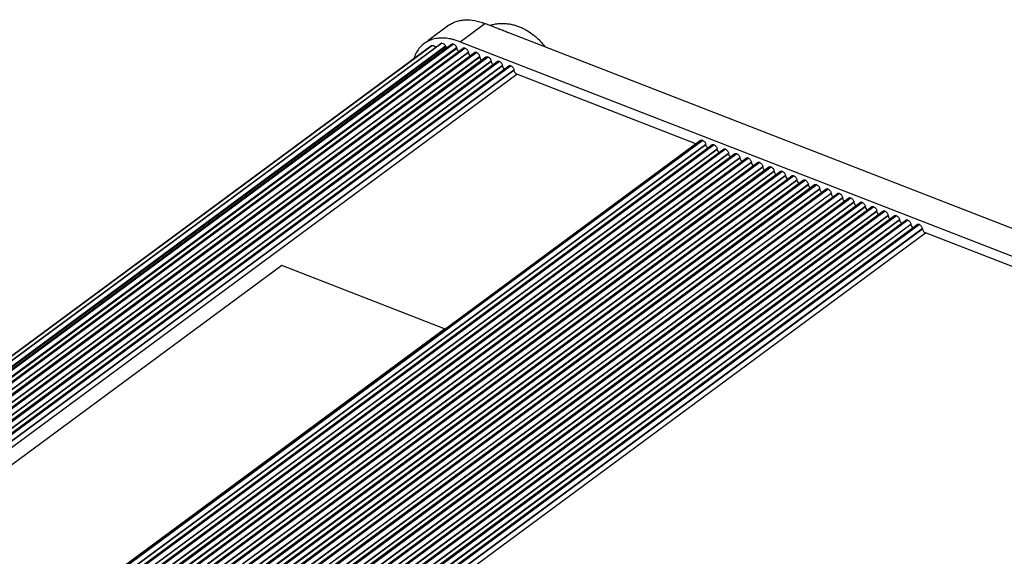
# Model space of a CAD drawing. Header units: inches. Extents: x 0 to 17, y 0 to 11.
# Tile 16 of 40: x 8.916 to 9.937, y 4.155 to 4.711. Entities that reach past the tile are written whole.
import ezdxf

# ---------------------------------------------------------------- set-up
doc = ezdxf.new("R2010")
doc.units = ezdxf.units.IN
doc.header["$LTSCALE"] = 0.935
doc.header["$MEASUREMENT"] = 0
doc.layers.get('0').update_dxf_attribs({"linetype": 'CONTINUOUS'})

msp = doc.modelspace()

# ---------------------------------------------------------------- linework, layer by layer
at = {"color": 7, "linetype": 'Continuous'}
for p, q in [((9.36117, 4.70544), (9.3392, 4.68921)), ((9.37298, 4.68829), (9.39859, 4.7072)), ((11.35772, 3.94628), (9.39859, 4.7072)), ((9.3661, 4.69053), (9.3649, 4.69083)), ((9.37298, 4.68829), (9.36667, 4.69038)), ((8.05989, 3.73668), (9.34297, 4.68411)), ((8.05993, 3.73668), (9.34318, 4.68424)), ((9.3436, 4.68444), (8.06011, 3.7367)), ((8.06632, 3.73678), (9.35269, 4.68664)), ((8.06645, 3.7366), (9.35341, 4.68689)), ((9.35392, 4.68693), (8.06686, 3.73656)), ((8.07261, 3.73513), (9.35761, 4.68399)), ((9.35808, 4.68293), (8.07403, 3.73478)), ((8.07554, 3.73441), (9.36394, 4.68577)), ((8.07631, 3.73422), (9.36524, 4.68597)), ((9.36581, 4.68584), (8.07687, 3.73408)), ((8.08266, 3.73224), (9.36918, 4.68221)), ((9.36945, 4.68118), (8.08375, 3.73181)), ((8.08744, 3.73038), (9.37591, 4.68179)), ((8.08848, 3.72997), (9.37761, 4.68187)), ((9.3782, 4.68164), (8.08908, 3.72974)), ((9.33318, 4.68454), (9.33108, 4.68235)), ((9.33558, 4.68653), (9.33318, 4.68454)), ((9.34297, 4.68412), (9.34318, 4.68424)), ((9.34318, 4.68424), (9.3436, 4.68444)), ((9.3462, 4.68373), (9.34741, 4.68235)), ((9.3527, 4.68665), (9.35333, 4.68689)), ((9.35392, 4.68693), (9.35341, 4.68689)), ((9.35383, 4.68692), (9.3552, 4.68662)), ((9.35808, 4.68293), (9.35761, 4.68399)), ((9.35808, 4.68293), (9.35869, 4.68189)), ((9.36581, 4.68584), (9.36524, 4.68597)), ((9.36581, 4.68584), (9.36721, 4.68514)), ((9.36945, 4.68118), (9.36918, 4.68221)), ((9.37298, 4.68829), (11.33212, 3.92737)), ((9.3782, 4.68164), (9.37761, 4.68187)), ((8.0946, 3.7276), (9.38126, 4.67768)), ((9.38135, 4.67703), (8.09524, 3.72735)), ((8.09927, 3.72578), (9.38773, 4.6772)), ((8.10031, 3.72538), (9.38944, 4.67728)), ((9.39003, 4.67705), (8.1009, 3.72515)), ((8.10643, 3.723), (9.39309, 4.67308)), ((9.39318, 4.67243), (8.10707, 3.72276)), ((8.1111, 3.72119), (9.39956, 4.6726)), ((8.11214, 3.72078), (9.40127, 4.67268)), ((9.40186, 4.67245), (8.11273, 3.72055)), ((9.38135, 4.67703), (9.38126, 4.67768)), ((9.39003, 4.67705), (9.38944, 4.67728)), ((9.39318, 4.67243), (9.39309, 4.67308)), ((9.40186, 4.67245), (9.40127, 4.67268)), ((8.11826, 3.71841), (9.40492, 4.66849)), ((9.40501, 4.66784), (8.11889, 3.71816)), ((8.12292, 3.7166), (9.41139, 4.66801)), ((8.12397, 3.71619), (9.4131, 4.66809)), ((9.41369, 4.66786), (8.12456, 3.71596)), ((8.13009, 3.71381), (9.41675, 4.66389)), ((9.41684, 4.66324), (8.13072, 3.71357)), ((8.13475, 3.712), (9.42322, 4.66341)), ((8.1358, 3.7116), (9.42493, 4.66349)), ((9.42552, 4.66326), (8.13639, 3.71137)), ((8.14192, 3.70922), (9.42858, 4.6593)), ((9.42867, 4.65865), (8.14255, 3.70897)), ((9.40501, 4.66784), (9.40492, 4.66849)), ((9.41369, 4.66786), (9.4131, 4.66809)), ((9.41684, 4.66324), (9.41675, 4.66389)), ((9.42552, 4.66326), (9.42493, 4.66349)), ((9.42867, 4.65865), (9.42858, 4.6593)), ((8.14808, 3.70683), (9.43173, 4.65468)), ((9.61746, 4.58255), (9.43173, 4.65468)), ((8.3338, 3.63469), (9.62227, 4.5861)), ((8.33485, 3.63428), (9.62398, 4.58618)), ((9.62457, 4.58595), (8.33544, 3.63405)), ((8.34097, 3.63191), (9.62763, 4.58199)), ((9.62772, 4.58134), (8.3416, 3.63166)), ((8.34563, 3.6301), (9.6341, 4.58151)), ((8.34668, 3.62969), (9.6358, 4.58159)), ((9.6364, 4.58136), (8.34727, 3.62946)), ((8.35279, 3.62732), (9.63946, 4.57739)), ((8.35746, 3.6255), (9.64593, 4.57691)), ((8.35851, 3.6251), (9.64763, 4.57699)), ((9.62457, 4.58595), (9.62398, 4.58618)), ((9.62772, 4.58134), (9.62763, 4.58199)), ((9.6364, 4.58136), (9.6358, 4.58159)), ((9.63955, 4.57674), (9.63946, 4.57739)), ((9.64822, 4.57676), (9.64763, 4.57699)), ((9.63955, 4.57674), (8.35343, 3.62707)), ((9.64822, 4.57676), (8.3591, 3.62487)), ((8.36462, 3.62272), (9.65129, 4.5728)), ((9.65137, 4.57215), (8.36526, 3.62247)), ((8.36929, 3.62091), (9.65776, 4.57232)), ((8.37034, 3.6205), (9.65946, 4.5724)), ((9.66005, 4.57217), (8.37093, 3.62027)), ((8.37645, 3.61813), (9.66311, 4.56821)), ((9.6632, 4.56755), (8.37709, 3.61788)), ((8.38112, 3.61631), (9.66959, 4.56773)), ((8.38216, 3.61591), (9.67129, 4.56781)), ((9.67188, 4.56758), (8.38276, 3.61568)), ((9.65137, 4.57215), (9.65129, 4.5728)), ((9.66005, 4.57217), (9.65946, 4.5724)), ((9.6632, 4.56755), (9.66311, 4.56821)), ((9.67188, 4.56758), (9.67129, 4.56781)), ((8.38828, 3.61353), (9.67494, 4.56361)), ((9.67503, 4.56296), (8.38892, 3.61329)), ((8.39295, 3.61172), (9.68141, 4.56313)), ((8.39399, 3.61131), (9.68312, 4.56321)), ((9.68371, 4.56298), (8.39458, 3.61108)), ((8.40011, 3.60894), (9.68677, 4.55902)), ((9.68686, 4.55837), (8.40075, 3.60869)), ((8.40478, 3.60713), (9.69324, 4.55854)), ((8.40582, 3.60672), (9.69495, 4.55862)), ((9.69554, 4.55839), (8.40641, 3.60649)), ((9.67503, 4.56296), (9.67494, 4.56361)), ((9.68371, 4.56298), (9.68312, 4.56321)), ((9.68686, 4.55837), (9.68677, 4.55902)), ((9.69554, 4.55839), (9.69495, 4.55862)), ((8.41194, 3.60434), (9.6986, 4.55442)), ((9.69869, 4.55377), (8.41257, 3.6041)), ((8.4166, 3.60253), (9.70507, 4.55394)), ((8.41765, 3.60212), (9.70678, 4.55402)), ((9.70737, 4.55379), (8.41824, 3.6019)), ((8.42377, 3.59975), (9.71043, 4.54983)), ((9.71052, 4.54918), (8.4244, 3.5995)), ((8.42843, 3.59794), (9.7169, 4.54935)), ((8.42948, 3.59753), (9.71861, 4.54943)), ((9.7192, 4.5492), (8.43007, 3.5973)), ((9.69869, 4.55377), (9.6986, 4.55442)), ((9.70737, 4.55379), (9.70678, 4.55402)), ((9.71052, 4.54918), (9.71043, 4.54983)), ((9.7192, 4.5492), (9.71861, 4.54943)), ((8.4356, 3.59516), (9.72226, 4.54523)), ((9.72235, 4.54458), (8.43623, 3.59491)), ((8.44026, 3.59334), (9.72873, 4.54475)), ((8.44131, 3.59294), (9.73043, 4.54483)), ((9.73103, 4.54461), (8.4419, 3.59271)), ((8.44742, 3.59056), (9.73409, 4.54064)), ((9.73418, 4.53999), (8.44806, 3.59031)), ((8.45209, 3.58875), (9.74056, 4.54016)), ((8.45314, 3.58834), (9.74226, 4.54024)), ((9.74285, 4.54001), (8.45373, 3.58811)), ((8.45925, 3.58597), (9.74592, 4.53605)), ((9.72235, 4.54458), (9.72226, 4.54523)), ((9.73103, 4.54461), (9.73043, 4.54483)), ((9.73418, 4.53999), (9.73409, 4.54064)), ((9.74285, 4.54001), (9.74226, 4.54024)), ((9.746, 4.5354), (9.74592, 4.53605)), ((9.746, 4.5354), (8.45989, 3.58572)), ((8.46392, 3.58415), (9.75239, 4.53557)), ((8.46497, 3.58375), (9.75409, 4.53565)), ((9.75468, 4.53542), (8.46556, 3.58352)), ((8.47108, 3.58137), (9.75774, 4.53145)), ((9.75783, 4.5308), (8.47172, 3.58113)), ((8.47575, 3.57956), (9.76422, 4.53097)), ((8.47679, 3.57915), (9.76592, 4.53105)), ((9.76651, 4.53082), (8.47739, 3.57892)), ((8.48291, 3.57678), (9.76957, 4.52686)), ((9.76966, 4.52621), (8.48355, 3.57653)), ((8.48758, 3.57497), (9.77604, 4.52638)), ((8.48862, 3.57456), (9.77775, 4.52646)), ((9.77834, 4.52623), (8.48921, 3.57433)), ((9.75468, 4.53542), (9.75409, 4.53565)), ((9.75783, 4.5308), (9.75774, 4.53145)), ((9.76651, 4.53082), (9.76592, 4.53105)), ((9.76966, 4.52621), (9.76957, 4.52686)), ((9.77834, 4.52623), (9.77775, 4.52646)), ((8.49474, 3.57218), (9.7814, 4.52226)), ((9.78149, 4.52161), (8.49538, 3.57194)), ((8.49941, 3.57037), (9.78787, 4.52178)), ((8.50045, 3.56997), (9.78958, 4.52186)), ((9.79017, 4.52163), (8.50104, 3.56974)), ((8.50657, 3.56759), (9.79323, 4.51767)), ((9.79332, 4.51702), (8.5072, 3.56734)), ((8.51123, 3.56578), (9.7997, 4.51719)), ((8.51228, 3.56537), (9.80141, 4.51727)), ((9.802, 4.51704), (8.51287, 3.56514)), ((9.78149, 4.52161), (9.7814, 4.52226)), ((9.79017, 4.52163), (9.78958, 4.52186)), ((9.79332, 4.51702), (9.79323, 4.51767)), ((9.802, 4.51704), (9.80141, 4.51727)), ((8.5184, 3.563), (9.80506, 4.51308)), ((9.80515, 4.51242), (8.51903, 3.56275)), ((8.52306, 3.56118), (9.81153, 4.51259)), ((8.52411, 3.56078), (9.81324, 4.51268)), ((9.81383, 4.51245), (8.5247, 3.56055)), ((8.53023, 3.5584), (9.81689, 4.50848)), ((9.81698, 4.50783), (8.53086, 3.55815)), ((8.53489, 3.55659), (9.82336, 4.508)), ((8.53594, 3.55618), (9.82506, 4.50808)), ((9.82566, 4.50785), (8.53653, 3.55595)), ((9.80515, 4.51242), (9.80506, 4.51308)), ((9.81383, 4.51245), (9.81324, 4.51268)), ((9.81698, 4.50783), (9.81689, 4.50848)), ((9.82566, 4.50785), (9.82506, 4.50808)), ((8.54205, 3.55381), (9.82872, 4.50389)), ((9.82881, 4.50324), (8.54269, 3.55356)), ((8.54672, 3.55199), (9.83519, 4.50341)), ((8.54777, 3.55159), (9.83689, 4.50349)), ((9.83748, 4.50326), (8.54836, 3.55136)), ((8.55388, 3.54921), (9.84055, 4.49929)), ((9.84063, 4.49864), (8.55452, 3.54897)), ((8.55855, 3.5474), (9.84702, 4.49881)), ((8.5596, 3.54699), (9.84872, 4.49889)), ((9.84931, 4.49866), (8.56019, 3.54676)), ((9.82881, 4.50324), (9.82872, 4.50389)), ((9.83748, 4.50326), (9.83689, 4.50349)), ((9.84063, 4.49864), (9.84055, 4.49929)), ((9.84931, 4.49866), (9.84872, 4.49889)), ((8.56571, 3.54462), (9.85237, 4.4947)), ((9.85246, 4.49405), (8.56635, 3.54437)), ((8.57187, 3.54223), (9.85552, 4.49008)), ((9.85246, 4.49405), (9.85237, 4.4947)), ((10.23403, 4.34307), (9.85552, 4.49008)), ((9.18769, 4.45616), (8.37462, 3.85578)), ((9.35669, 4.39052), (9.18769, 4.45616)), ((8.54362, 3.79014), (9.35669, 4.39052))]:
    msp.add_line(p, q, dxfattribs=at)
for centre, radius, start, end in [((9.35217, 4.66374), 0.02821, 114.01139, 114.67882), ((9.35143, 4.63435), 0.05807, 74.78409, 75.37149), ((9.36146, 4.65923), 0.03843, 160.85337, 161.23078)]:
    msp.add_arc(centre, radius, start, end, dxfattribs=at)
for points, knots in [([(9.36118, 4.70544), (9.36233, 4.70629), (9.3648, 4.70782), (9.36885, 4.70952), (9.37324, 4.71064), (9.37963, 4.71134), (9.38641, 4.71075), (9.39329, 4.7091), (9.39682, 4.70789), (9.39859, 4.7072)], [0, 0, 0, 0, 0.1098487, 0.2214699, 0.3364943, 0.456334, 0.714167, 0.8536513, 1, 1, 1, 1]), ([(9.40345, 4.70534), (9.40475, 4.70575), (9.40738, 4.70643), (9.41141, 4.70709), (9.41548, 4.70737), (9.41887, 4.7073), (9.42157, 4.70706), (9.42426, 4.70671), (9.42758, 4.70605), (9.43149, 4.70493), (9.43531, 4.70351), (9.43901, 4.70179), (9.4438, 4.69914), (9.44831, 4.69597), (9.4525, 4.69237), (9.45648, 4.68848), (9.4592, 4.68529), (9.46087, 4.68306)], [0, 0, 0, 0, 0.0621523, 0.1242353, 0.186241, 0.2481804, 0.2791381, 0.3100884, 0.371959, 0.433852, 0.4958304, 0.5579597, 0.6203109, 0.745788, 0.8090202, 0.8725227, 1, 1, 1, 1]), ([(9.41262, 4.70185), (9.41426, 4.70142), (9.4167, 4.70062), (9.41991, 4.69927), (9.42152, 4.69849), (9.42233, 4.69808)], [0, 0, 0, 0, 0.485123, 0.738957, 1, 1, 1, 1]), ([(9.34039, 4.68937), (9.33996, 4.68917), (9.33829, 4.68835), (9.3367, 4.68736), (9.33558, 4.68653)], [0, 0, 0, 0, 0.2516696, 1, 1, 1, 1]), ([(9.3649, 4.69083), (9.36272, 4.69135), (9.35841, 4.69211), (9.35206, 4.69229), (9.34611, 4.69149), (9.34241, 4.69027), (9.34069, 4.6895)], [0, 0, 0, 0, 0.2737064, 0.5297194, 0.7705157, 1, 1, 1, 1]), ([(9.33108, 4.68235), (9.32979, 4.68086), (9.32748, 4.67751), (9.32584, 4.67379), (9.32516, 4.67183)], [0, 0, 0, 0, 0.4871972, 1, 1, 1, 1]), ([(9.3436, 4.68444), (9.34378, 4.68452), (9.34419, 4.6846), (9.34485, 4.68451), (9.34555, 4.68421), (9.34599, 4.68391), (9.3462, 4.68373)], [0, 0, 0, 0, 0.2028127, 0.4352757, 0.7019908, 1, 1, 1, 1]), ([(9.3552, 4.68662), (9.35545, 4.6865), (9.35595, 4.68618), (9.35661, 4.68556), (9.35718, 4.68482), (9.35748, 4.68427), (9.35761, 4.68399)], [0, 0, 0, 0, 0.2323384, 0.4847475, 0.7454061, 1, 1, 1, 1]), ([(9.36393, 4.68577), (9.3641, 4.68589), (9.36454, 4.68606), (9.36501, 4.68602), (9.36524, 4.68597)], [0, 0, 0, 0, 0.468395, 1, 1, 1, 1]), ([(9.36721, 4.68514), (9.36769, 4.68477), (9.36831, 4.68409), (9.3689, 4.68305), (9.36911, 4.68249), (9.36918, 4.68221)], [0, 0, 0, 0, 0.5053549, 0.7604457, 1, 1, 1, 1]), ([(9.36945, 4.68118), (9.36952, 4.68092), (9.36972, 4.68039), (9.37026, 4.6794), (9.37084, 4.67873), (9.37128, 4.67837)], [0, 0, 0, 0, 0.2387802, 0.4926137, 1, 1, 1, 1]), ([(9.3759, 4.68179), (9.37601, 4.68187), (9.37625, 4.68199), (9.37668, 4.68206), (9.37714, 4.68202), (9.37745, 4.68193), (9.37761, 4.68187)], [0, 0, 0, 0, 0.221159, 0.4567846, 0.7156107, 1, 1, 1, 1]), ([(9.3782, 4.68164), (9.37858, 4.68149), (9.37932, 4.68103), (9.38024, 4.68008), (9.38094, 4.67894), (9.38121, 4.67809), (9.38126, 4.67768)], [0, 0, 0, 0, 0.2340705, 0.4954925, 0.7593908, 1, 1, 1, 1]), ([(9.38135, 4.67703), (9.38139, 4.67674), (9.38155, 4.67615), (9.38208, 4.67501), (9.38271, 4.67424), (9.3832, 4.67382)], [0, 0, 0, 0, 0.2310048, 0.4836994, 1, 1, 1, 1]), ([(9.38773, 4.6772), (9.38784, 4.67727), (9.38808, 4.6774), (9.38851, 4.67747), (9.38897, 4.67743), (9.38928, 4.67734), (9.38944, 4.67728)], [0, 0, 0, 0, 0.221159, 0.4567846, 0.7156107, 1, 1, 1, 1]), ([(9.39003, 4.67705), (9.39041, 4.6769), (9.39115, 4.67644), (9.39207, 4.67549), (9.39277, 4.67434), (9.39304, 4.6735), (9.39309, 4.67308)], [0, 0, 0, 0, 0.2340705, 0.4954925, 0.7593908, 1, 1, 1, 1]), ([(9.39318, 4.67243), (9.39322, 4.67214), (9.39338, 4.67155), (9.39391, 4.67042), (9.39453, 4.66965), (9.39502, 4.66923)], [0, 0, 0, 0, 0.2310048, 0.4836994, 1, 1, 1, 1]), ([(9.39956, 4.6726), (9.39967, 4.67268), (9.39991, 4.67281), (9.40034, 4.67287), (9.4008, 4.67284), (9.40111, 4.67274), (9.40127, 4.67268)], [0, 0, 0, 0, 0.221159, 0.4567846, 0.7156107, 1, 1, 1, 1]), ([(9.40186, 4.67245), (9.40224, 4.67231), (9.40298, 4.67184), (9.4039, 4.67089), (9.40459, 4.66975), (9.40486, 4.6689), (9.40492, 4.66849)], [0, 0, 0, 0, 0.2340705, 0.4954925, 0.7593908, 1, 1, 1, 1]), ([(9.40501, 4.66784), (9.40505, 4.66755), (9.40521, 4.66696), (9.40574, 4.66582), (9.40636, 4.66505), (9.40685, 4.66463)], [0, 0, 0, 0, 0.2310048, 0.4836994, 1, 1, 1, 1]), ([(9.41139, 4.66801), (9.4115, 4.66808), (9.41174, 4.66821), (9.41217, 4.66828), (9.41263, 4.66824), (9.41294, 4.66815), (9.4131, 4.66809)], [0, 0, 0, 0, 0.221159, 0.4567846, 0.7156107, 1, 1, 1, 1]), ([(9.41369, 4.66786), (9.41407, 4.66771), (9.41481, 4.66725), (9.41573, 4.6663), (9.41642, 4.66515), (9.41669, 4.66431), (9.41675, 4.66389)], [0, 0, 0, 0, 0.2340705, 0.4954925, 0.7593908, 1, 1, 1, 1]), ([(9.41684, 4.66324), (9.41688, 4.66296), (9.41703, 4.66236), (9.41757, 4.66123), (9.41819, 4.66046), (9.41868, 4.66004)], [0, 0, 0, 0, 0.2310048, 0.4836994, 1, 1, 1, 1]), ([(9.42322, 4.66341), (9.42332, 4.66349), (9.42357, 4.66362), (9.42399, 4.66369), (9.42446, 4.66365), (9.42477, 4.66355), (9.42493, 4.66349)], [0, 0, 0, 0, 0.221159, 0.4567846, 0.7156107, 1, 1, 1, 1]), ([(9.42552, 4.66326), (9.4259, 4.66312), (9.42664, 4.66266), (9.42756, 4.6617), (9.42825, 4.66056), (9.42852, 4.65971), (9.42858, 4.6593)], [0, 0, 0, 0, 0.2340705, 0.4954925, 0.7593908, 1, 1, 1, 1]), ([(9.42867, 4.65865), (9.42872, 4.65823), (9.42899, 4.65739), (9.42969, 4.65624), (9.43061, 4.65529), (9.43135, 4.65483), (9.43173, 4.65468)], [0, 0, 0, 0, 0.2406074, 0.5045039, 0.7659276, 1, 1, 1, 1]), ([(9.62227, 4.5861), (9.62237, 4.58618), (9.62262, 4.58631), (9.62304, 4.58638), (9.62351, 4.58634), (9.62382, 4.58624), (9.62398, 4.58618)], [0, 0, 0, 0, 0.221159, 0.4567846, 0.7156107, 1, 1, 1, 1]), ([(9.62457, 4.58595), (9.62495, 4.58581), (9.62569, 4.58534), (9.62661, 4.58439), (9.6273, 4.58325), (9.62757, 4.5824), (9.62763, 4.58199)], [0, 0, 0, 0, 0.2340705, 0.4954925, 0.7593908, 1, 1, 1, 1]), ([(9.62772, 4.58134), (9.62776, 4.58105), (9.62791, 4.58046), (9.62845, 4.57932), (9.62907, 4.57856), (9.62956, 4.57813)], [0, 0, 0, 0, 0.2310048, 0.4836994, 1, 1, 1, 1]), ([(9.6341, 4.58151), (9.6342, 4.58159), (9.63445, 4.58171), (9.63487, 4.58178), (9.63534, 4.58174), (9.63565, 4.58165), (9.6358, 4.58159)], [0, 0, 0, 0, 0.221159, 0.4567846, 0.7156107, 1, 1, 1, 1]), ([(9.6364, 4.58136), (9.63677, 4.58121), (9.63752, 4.58075), (9.63844, 4.5798), (9.63913, 4.57865), (9.6394, 4.57781), (9.63946, 4.57739)], [0, 0, 0, 0, 0.2340705, 0.4954925, 0.7593908, 1, 1, 1, 1]), ([(9.64593, 4.57691), (9.64603, 4.57699), (9.64628, 4.57712), (9.6467, 4.57719), (9.64717, 4.57715), (9.64748, 4.57706), (9.64763, 4.57699)], [0, 0, 0, 0, 0.221159, 0.4567846, 0.7156107, 1, 1, 1, 1]), ([(9.63955, 4.57674), (9.63958, 4.57646), (9.63974, 4.57587), (9.64028, 4.57473), (9.6409, 4.57396), (9.64139, 4.57354)], [0, 0, 0, 0, 0.2310048, 0.4836994, 1, 1, 1, 1]), ([(9.64822, 4.57676), (9.6486, 4.57662), (9.64934, 4.57616), (9.65027, 4.5752), (9.65096, 4.57406), (9.65123, 4.57321), (9.65129, 4.5728)], [0, 0, 0, 0, 0.2340705, 0.4954925, 0.7593908, 1, 1, 1, 1]), ([(9.65137, 4.57215), (9.65141, 4.57186), (9.65157, 4.57127), (9.6521, 4.57013), (9.65273, 4.56937), (9.65322, 4.56894)], [0, 0, 0, 0, 0.2310048, 0.4836994, 1, 1, 1, 1]), ([(9.65776, 4.57232), (9.65786, 4.5724), (9.65811, 4.57252), (9.65853, 4.57259), (9.65899, 4.57255), (9.6593, 4.57246), (9.65946, 4.5724)], [0, 0, 0, 0, 0.221159, 0.4567846, 0.7156107, 1, 1, 1, 1]), ([(9.66005, 4.57217), (9.66043, 4.57202), (9.66117, 4.57156), (9.6621, 4.57061), (9.66279, 4.56947), (9.66306, 4.56862), (9.66311, 4.56821)], [0, 0, 0, 0, 0.2340705, 0.4954925, 0.7593908, 1, 1, 1, 1]), ([(9.6632, 4.56755), (9.66324, 4.56727), (9.6634, 4.56668), (9.66393, 4.56554), (9.66456, 4.56477), (9.66505, 4.56435)], [0, 0, 0, 0, 0.2310048, 0.4836994, 1, 1, 1, 1]), ([(9.66958, 4.56772), (9.66969, 4.5678), (9.66993, 4.56793), (9.67036, 4.568), (9.67082, 4.56796), (9.67113, 4.56787), (9.67129, 4.56781)], [0, 0, 0, 0, 0.221159, 0.4567846, 0.7156107, 1, 1, 1, 1]), ([(9.67188, 4.56758), (9.67226, 4.56743), (9.673, 4.56697), (9.67392, 4.56602), (9.67462, 4.56487), (9.67489, 4.56402), (9.67494, 4.56361)], [0, 0, 0, 0, 0.2340705, 0.4954925, 0.7593908, 1, 1, 1, 1]), ([(9.67503, 4.56296), (9.67507, 4.56267), (9.67523, 4.56208), (9.67576, 4.56095), (9.67639, 4.56018), (9.67688, 4.55976)], [0, 0, 0, 0, 0.2310048, 0.4836994, 1, 1, 1, 1]), ([(9.68141, 4.56313), (9.68152, 4.56321), (9.68176, 4.56333), (9.68219, 4.5634), (9.68265, 4.56336), (9.68296, 4.56327), (9.68312, 4.56321)], [0, 0, 0, 0, 0.221159, 0.4567846, 0.7156107, 1, 1, 1, 1]), ([(9.68371, 4.56298), (9.68409, 4.56284), (9.68483, 4.56237), (9.68575, 4.56142), (9.68645, 4.56028), (9.68672, 4.55943), (9.68677, 4.55902)], [0, 0, 0, 0, 0.2340705, 0.4954925, 0.7593908, 1, 1, 1, 1]), ([(9.68686, 4.55837), (9.6869, 4.55808), (9.68706, 4.55749), (9.68759, 4.55635), (9.68821, 4.55558), (9.6887, 4.55516)], [0, 0, 0, 0, 0.2310048, 0.4836994, 1, 1, 1, 1]), ([(9.69324, 4.55854), (9.69335, 4.55861), (9.69359, 4.55874), (9.69402, 4.55881), (9.69448, 4.55877), (9.69479, 4.55868), (9.69495, 4.55862)], [0, 0, 0, 0, 0.221159, 0.4567846, 0.7156107, 1, 1, 1, 1]), ([(9.69554, 4.55839), (9.69592, 4.55824), (9.69666, 4.55778), (9.69758, 4.55683), (9.69827, 4.55568), (9.69854, 4.55484), (9.6986, 4.55442)], [0, 0, 0, 0, 0.2340705, 0.4954925, 0.7593908, 1, 1, 1, 1]), ([(9.69869, 4.55377), (9.69873, 4.55349), (9.69889, 4.55289), (9.69942, 4.55176), (9.70004, 4.55099), (9.70053, 4.55057)], [0, 0, 0, 0, 0.2310048, 0.4836994, 1, 1, 1, 1]), ([(9.70507, 4.55394), (9.70518, 4.55402), (9.70542, 4.55415), (9.70585, 4.55422), (9.70631, 4.55418), (9.70662, 4.55408), (9.70678, 4.55402)], [0, 0, 0, 0, 0.221159, 0.4567846, 0.7156107, 1, 1, 1, 1]), ([(9.70737, 4.55379), (9.70775, 4.55365), (9.70849, 4.55318), (9.70941, 4.55223), (9.7101, 4.55109), (9.71037, 4.55024), (9.71043, 4.54983)], [0, 0, 0, 0, 0.2340705, 0.4954925, 0.7593908, 1, 1, 1, 1]), ([(9.71052, 4.54918), (9.71056, 4.54889), (9.71071, 4.5483), (9.71125, 4.54716), (9.71187, 4.5464), (9.71236, 4.54597)], [0, 0, 0, 0, 0.2310048, 0.4836994, 1, 1, 1, 1]), ([(9.7169, 4.54935), (9.717, 4.54943), (9.71725, 4.54955), (9.71767, 4.54962), (9.71814, 4.54958), (9.71845, 4.54949), (9.71861, 4.54943)], [0, 0, 0, 0, 0.221159, 0.4567846, 0.7156107, 1, 1, 1, 1]), ([(9.7192, 4.5492), (9.71957, 4.54905), (9.72032, 4.54859), (9.72124, 4.54764), (9.72193, 4.54649), (9.7222, 4.54565), (9.72226, 4.54523)], [0, 0, 0, 0, 0.2340705, 0.4954925, 0.7593908, 1, 1, 1, 1]), ([(9.72235, 4.54458), (9.72239, 4.5443), (9.72254, 4.54371), (9.72308, 4.54257), (9.7237, 4.5418), (9.72419, 4.54138)], [0, 0, 0, 0, 0.2310048, 0.4836994, 1, 1, 1, 1]), ([(9.72873, 4.54475), (9.72883, 4.54483), (9.72908, 4.54496), (9.7295, 4.54503), (9.72997, 4.54499), (9.73028, 4.5449), (9.73043, 4.54483)], [0, 0, 0, 0, 0.221159, 0.4567846, 0.7156107, 1, 1, 1, 1]), ([(9.73103, 4.54461), (9.7314, 4.54446), (9.73215, 4.544), (9.73307, 4.54304), (9.73376, 4.5419), (9.73403, 4.54105), (9.73409, 4.54064)], [0, 0, 0, 0, 0.2340705, 0.4954925, 0.7593908, 1, 1, 1, 1]), ([(9.73418, 4.53999), (9.73421, 4.5397), (9.73437, 4.53911), (9.73491, 4.53797), (9.73553, 4.53721), (9.73602, 4.53678)], [0, 0, 0, 0, 0.2310048, 0.4836994, 1, 1, 1, 1]), ([(9.74056, 4.54016), (9.74066, 4.54024), (9.74091, 4.54036), (9.74133, 4.54043), (9.74179, 4.54039), (9.74211, 4.5403), (9.74226, 4.54024)], [0, 0, 0, 0, 0.221159, 0.4567846, 0.7156107, 1, 1, 1, 1]), ([(9.74285, 4.54001), (9.74323, 4.53986), (9.74397, 4.5394), (9.7449, 4.53845), (9.74559, 4.53731), (9.74586, 4.53646), (9.74592, 4.53605)], [0, 0, 0, 0, 0.2340705, 0.4954925, 0.7593908, 1, 1, 1, 1]), ([(9.746, 4.5354), (9.74604, 4.53511), (9.7462, 4.53452), (9.74673, 4.53338), (9.74736, 4.53261), (9.74785, 4.53219)], [0, 0, 0, 0, 0.2310048, 0.4836994, 1, 1, 1, 1]), ([(9.75238, 4.53557), (9.75249, 4.53564), (9.75274, 4.53577), (9.75316, 4.53584), (9.75362, 4.5358), (9.75393, 4.53571), (9.75409, 4.53565)], [0, 0, 0, 0, 0.221159, 0.4567846, 0.7156107, 1, 1, 1, 1]), ([(9.75468, 4.53542), (9.75506, 4.53527), (9.7558, 4.53481), (9.75673, 4.53386), (9.75742, 4.53271), (9.75769, 4.53187), (9.75774, 4.53145)], [0, 0, 0, 0, 0.2340705, 0.4954925, 0.7593908, 1, 1, 1, 1]), ([(9.75783, 4.5308), (9.75787, 4.53051), (9.75803, 4.52992), (9.75856, 4.52879), (9.75919, 4.52802), (9.75968, 4.5276)], [0, 0, 0, 0, 0.2310048, 0.4836994, 1, 1, 1, 1]), ([(9.76421, 4.53097), (9.76432, 4.53105), (9.76456, 4.53118), (9.76499, 4.53124), (9.76545, 4.53121), (9.76576, 4.53111), (9.76592, 4.53105)], [0, 0, 0, 0, 0.221159, 0.4567846, 0.7156107, 1, 1, 1, 1]), ([(9.76651, 4.53082), (9.76689, 4.53068), (9.76763, 4.53021), (9.76855, 4.52926), (9.76925, 4.52812), (9.76952, 4.52727), (9.76957, 4.52686)], [0, 0, 0, 0, 0.2340705, 0.4954925, 0.7593908, 1, 1, 1, 1]), ([(9.76966, 4.52621), (9.7697, 4.52592), (9.76986, 4.52533), (9.77039, 4.52419), (9.77102, 4.52342), (9.7715, 4.523)], [0, 0, 0, 0, 0.2310048, 0.4836994, 1, 1, 1, 1]), ([(9.77604, 4.52638), (9.77615, 4.52645), (9.77639, 4.52658), (9.77682, 4.52665), (9.77728, 4.52661), (9.77759, 4.52652), (9.77775, 4.52646)], [0, 0, 0, 0, 0.221159, 0.4567846, 0.7156107, 1, 1, 1, 1]), ([(9.77834, 4.52623), (9.77872, 4.52608), (9.77946, 4.52562), (9.78038, 4.52467), (9.78108, 4.52352), (9.78135, 4.52268), (9.7814, 4.52226)], [0, 0, 0, 0, 0.2340705, 0.4954925, 0.7593908, 1, 1, 1, 1]), ([(9.78149, 4.52161), (9.78153, 4.52133), (9.78169, 4.52073), (9.78222, 4.5196), (9.78284, 4.51883), (9.78333, 4.51841)], [0, 0, 0, 0, 0.2310048, 0.4836994, 1, 1, 1, 1]), ([(9.78787, 4.52178), (9.78798, 4.52186), (9.78822, 4.52199), (9.78865, 4.52206), (9.78911, 4.52202), (9.78942, 4.52192), (9.78958, 4.52186)], [0, 0, 0, 0, 0.221159, 0.4567846, 0.7156107, 1, 1, 1, 1]), ([(9.79017, 4.52163), (9.79055, 4.52149), (9.79129, 4.52103), (9.79221, 4.52007), (9.7929, 4.51893), (9.79317, 4.51808), (9.79323, 4.51767)], [0, 0, 0, 0, 0.2340705, 0.4954925, 0.7593908, 1, 1, 1, 1]), ([(9.79332, 4.51702), (9.79336, 4.51673), (9.79352, 4.51614), (9.79405, 4.515), (9.79467, 4.51424), (9.79516, 4.51381)], [0, 0, 0, 0, 0.2310048, 0.4836994, 1, 1, 1, 1]), ([(9.7997, 4.51719), (9.79981, 4.51727), (9.80005, 4.51739), (9.80047, 4.51746), (9.80094, 4.51742), (9.80125, 4.51733), (9.80141, 4.51727)], [0, 0, 0, 0, 0.221159, 0.4567846, 0.7156107, 1, 1, 1, 1]), ([(9.802, 4.51704), (9.80238, 4.51689), (9.80312, 4.51643), (9.80404, 4.51548), (9.80473, 4.51433), (9.805, 4.51349), (9.80506, 4.51308)], [0, 0, 0, 0, 0.2340705, 0.4954925, 0.7593908, 1, 1, 1, 1]), ([(9.80515, 4.51242), (9.80519, 4.51214), (9.80534, 4.51155), (9.80588, 4.51041), (9.8065, 4.50964), (9.80699, 4.50922)], [0, 0, 0, 0, 0.2310048, 0.4836994, 1, 1, 1, 1]), ([(9.81153, 4.51259), (9.81163, 4.51267), (9.81188, 4.5128), (9.8123, 4.51287), (9.81277, 4.51283), (9.81308, 4.51274), (9.81324, 4.51268)], [0, 0, 0, 0, 0.221159, 0.4567846, 0.7156107, 1, 1, 1, 1]), ([(9.81383, 4.51245), (9.8142, 4.5123), (9.81495, 4.51184), (9.81587, 4.51088), (9.81656, 4.50974), (9.81683, 4.50889), (9.81689, 4.50848)], [0, 0, 0, 0, 0.2340705, 0.4954925, 0.7593908, 1, 1, 1, 1]), ([(9.81698, 4.50783), (9.81702, 4.50754), (9.81717, 4.50695), (9.81771, 4.50581), (9.81833, 4.50505), (9.81882, 4.50462)], [0, 0, 0, 0, 0.2310048, 0.4836994, 1, 1, 1, 1]), ([(9.82336, 4.508), (9.82346, 4.50808), (9.82371, 4.5082), (9.82413, 4.50827), (9.8246, 4.50823), (9.82491, 4.50814), (9.82506, 4.50808)], [0, 0, 0, 0, 0.221159, 0.4567846, 0.7156107, 1, 1, 1, 1]), ([(9.82566, 4.50785), (9.82603, 4.5077), (9.82678, 4.50724), (9.8277, 4.50629), (9.82839, 4.50515), (9.82866, 4.5043), (9.82872, 4.50389)], [0, 0, 0, 0, 0.2340705, 0.4954925, 0.7593908, 1, 1, 1, 1]), ([(9.82881, 4.50324), (9.82884, 4.50295), (9.829, 4.50236), (9.82954, 4.50122), (9.83016, 4.50045), (9.83065, 4.50003)], [0, 0, 0, 0, 0.2310048, 0.4836994, 1, 1, 1, 1]), ([(9.83519, 4.50341), (9.83529, 4.50348), (9.83554, 4.50361), (9.83596, 4.50368), (9.83642, 4.50364), (9.83674, 4.50355), (9.83689, 4.50349)], [0, 0, 0, 0, 0.221159, 0.4567846, 0.7156107, 1, 1, 1, 1]), ([(9.83748, 4.50326), (9.83786, 4.50311), (9.8386, 4.50265), (9.83953, 4.5017), (9.84022, 4.50055), (9.84049, 4.49971), (9.84055, 4.49929)], [0, 0, 0, 0, 0.2340705, 0.4954925, 0.7593908, 1, 1, 1, 1]), ([(9.84063, 4.49864), (9.84067, 4.49835), (9.84083, 4.49776), (9.84136, 4.49663), (9.84199, 4.49586), (9.84248, 4.49544)], [0, 0, 0, 0, 0.2310048, 0.4836994, 1, 1, 1, 1]), ([(9.84701, 4.49881), (9.84712, 4.49889), (9.84737, 4.49902), (9.84779, 4.49909), (9.84825, 4.49905), (9.84856, 4.49895), (9.84872, 4.49889)], [0, 0, 0, 0, 0.221159, 0.4567846, 0.7156107, 1, 1, 1, 1]), ([(9.84931, 4.49866), (9.84969, 4.49852), (9.85043, 4.49805), (9.85136, 4.4971), (9.85205, 4.49596), (9.85232, 4.49511), (9.85237, 4.4947)], [0, 0, 0, 0, 0.2340705, 0.4954925, 0.7593908, 1, 1, 1, 1]), ([(9.85246, 4.49405), (9.85252, 4.49363), (9.85279, 4.49279), (9.85348, 4.49164), (9.8544, 4.49069), (9.85515, 4.49023), (9.85552, 4.49008)], [0, 0, 0, 0, 0.2406074, 0.5045039, 0.7659276, 1, 1, 1, 1])]:
    msp.add_open_spline(points, degree=3, knots=knots, dxfattribs=at)

doc.saveas('drawing.dxf')
